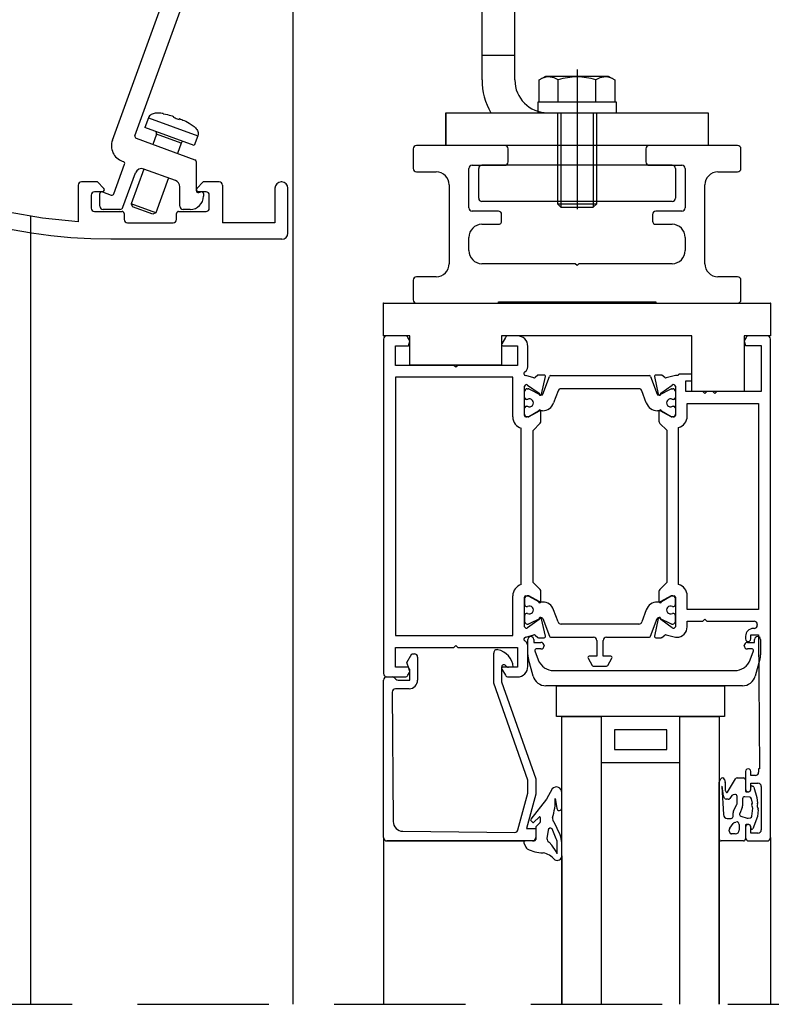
# Model space of a CAD drawing. Header units: millimetres. Extents: x -4835 to 23023, y -15404 to 3906.
# Tile 66 of 256: x 4825 to 4836, y -3704 to -3689. Entities that reach past the tile are written whole.
import ezdxf

# ---------------------------------------------------------------- set-up
doc = ezdxf.new("R2010")
doc.units = ezdxf.units.MM
doc.linetypes.add('JIS_02_2.0', pattern=[3, 2, -1])
doc.layers.add('2D- Siatka Modularna', color=7, linetype='Continuous')
doc.layers.add('detale', color=7, linetype='Continuous')
doc.layers.add('a___przekrojowa___0.5', color=7, linetype='Continuous', lineweight=25)
doc.layers.add('a___widokowa_0.25', color=130, linetype='Continuous', lineweight=25)

msp = doc.modelspace()

# ---------------------------------------------------------------- linework, layer by layer
at = {"layer": '2D- Siatka Modularna', "color": 2, "lineweight": 25}
msp.add_line((4829.0535, -3659.5797), (4829.0535, -3704.1979), dxfattribs=at)
at = {"layer": 'a___przekrojowa___0.5'}
for p, q in [((4831.9413, -3690.1074), (4831.9413, -3687.2606)), ((4826.6473, -3690.9579), (4827.3379, -3689.0606)), ((4831.3898, -3691.1074), (4831.3898, -3690.6074)), ((4831.3898, -3690.6074), (4832.0759, -3690.6074)), ((4826.6653, -3690.9964), (4827.5616, -3691.3226)), ((4830.8898, -3691.1574), (4830.8898, -3691.4574)), ((4831.3898, -3691.1074), (4830.9398, -3691.1074)), ((4831.3898, -3691.1074), (4830.94, -3691.1074)), ((4831.3898, -3691.1074), (4830.94, -3691.1074)), ((4827.5813, -3691.3508), (4827.5813, -3691.7911)), ((4830.9398, -3691.5074), (4831.2398, -3691.5074)), ((4827.5901, -3691.7599), (4827.5813, -3691.7599)), ((4827.5901, -3691.7599), (4827.6889, -3691.6611)), ((4827.9313, -3691.6611), (4827.6889, -3691.6611)), ((4827.9813, -3691.7111), (4827.9813, -3692.2861)), ((4828.7813, -3691.7561), (4828.7813, -3692.2861)), ((4828.8863, -3691.6611), (4828.8763, -3691.6611)), ((4828.9813, -3692.4411), (4828.9813, -3691.7561)), ((4831.4398, -3691.7074), (4831.4398, -3692.9074)), ((4828.7813, -3692.2861), (4827.9813, -3692.2861)), ((4825.0672, -3692.4434), (4824.7743, -3692.3918)), ((4825.3657, -3692.4838), (4825.0672, -3692.4434)), ((4825.6685, -3692.5129), (4825.3657, -3692.4838)), ((4825.9742, -3692.5303), (4825.6685, -3692.5129)), ((4826.2813, -3692.5361), (4825.9742, -3692.5303)), ((4828.8863, -3692.5361), (4826.2813, -3692.5361)), ((4831.2398, -3693.1074), (4830.9398, -3693.1074)), ((4830.8898, -3693.1574), (4830.8898, -3693.4574)), ((4830.4398, -3694.0074), (4830.4398, -3693.5069)), ((4830.4398, -3693.5069), (4830.9398, -3693.5074)), ((4830.4898, -3694.0075), (4830.4398, -3694.0074)), ((4830.4398, -3694.0575), (4830.4398, -3699.1575)), ((4836.3399, -3701.6574), (4836.3399, -3694.0574)), ((4830.4391, -3701.6575), (4830.439, -3699.2575)), ((4835.559, -3704.1979), (4835.559, -3701.6776)), ((4830.4891, -3701.7075), (4832.5991, -3701.7075)), ((4832.5805, -3701.735), (4832.6078, -3701.8026)), ((4835.929, -3701.7076), (4835.589, -3701.7076)), ((4836.0099, -3701.7074), (4836.2899, -3701.7074)), ((4833.159, -3701.9363), (4833.159, -3704.1979))]:
    msp.add_line(p, q, dxfattribs=at)
for centre, radius, start, end in [((4832.9333, -3690.1085), 0.992, 179.93887, 210.19646), ((4826.6755, -3690.9682), 0.03, 160, 250), ((4830.9398, -3691.1574), 0.05, 90, 180), ((4827.5513, -3691.3508), 0.03, 0, 70), ((4830.9398, -3691.4574), 0.05, 180, 270), ((4830.9398, -3691.4574), 0.05, 180, 270), ((4831.2398, -3691.7074), 0.2, 0, 90), ((4827.9313, -3691.7111), 0.05, 0, 90), ((4828.8763, -3691.7561), 0.095, 90, 180), ((4828.8863, -3691.7561), 0.095, 0, 90), ((4828.8863, -3692.4411), 0.095, 270, 0), ((4831.2398, -3692.9074), 0.2, 270, 0), ((4830.9398, -3693.1574), 0.05, 90, 180), ((4830.9398, -3693.4574), 0.05, 180, 270), ((4830.4898, -3694.0575), 0.05, 134.9996, 179.99908), ((4830.4898, -3694.0575), 0.05, 90.00092, 135.0004), ((4830.489, -3699.2575), 0.05, 90, 180.00263), ((4830.4898, -3699.1575), 0.05, 180.00092, 225.0004), ((4830.4898, -3699.1575), 0.05, 224.9996, 269.99908), ((4830.4891, -3701.6575), 0.05, 180.00263, 270), ((4835.589, -3701.6776), 0.03, 180, 270), ((4835.929, -3701.6776), 0.03, 270, 0), ((4836.0099, -3701.6574), 0.05, 180, 270), ((4836.2899, -3701.6574), 0.05, 270, 0), ((4832.599, -3701.7275), 0.02, 89.92785, 201.92617), ((4832.6541, -3701.7838), 0.05, 202.04661, 242.29914), ((4832.8717, -3701.3697), 0.5178, 242.28707, 269.99903), ((4832.8081, -3702.1997), 0.3186, 40.42821, 78.49533), ((4833.0891, -3701.9346), 0.07, 236.72269, 359.98594)]:
    msp.add_arc(centre, radius, start, end, dxfattribs=at)
at = {"layer": 'a___widokowa_0.25'}
for p, q in [((4825.0534, -3692.1835), (4825.0534, -3704.1979)), ((4830.4391, -3701.6575), (4830.4391, -3704.1979)), ((4836.3399, -3701.6574), (4836.3399, -3704.1979))]:
    msp.add_line(p, q, dxfattribs=at)
at = {"layer": 'a___widokowa_0.25', "linetype": 'JIS_02_2.0'}
msp.add_line((4814.6877, -3704.1979), (4852.7928, -3704.1979), dxfattribs=at)
at = {"layer": 'detale'}
for p, q in [((4831.9413, -3690.1074), (4831.9413, -3687.2606)), ((4832.4413, -3690.1074), (4832.4413, -3687.2606)), ((4826.3039, -3691.0245), (4827.056, -3688.958)), ((4832.4413, -3689.7346), (4831.9413, -3689.7346)), ((4833.3898, -3689.9474), (4833.3898, -3692.0791)), ((4832.8148, -3690.1054), (4832.9148, -3690.0474)), ((4832.8148, -3690.4474), (4832.8148, -3690.1054)), ((4832.9148, -3690.0474), (4833.8648, -3690.0474)), ((4833.1023, -3690.4474), (4833.1023, -3690.1054)), ((4833.6773, -3690.4474), (4833.6773, -3690.1054)), ((4833.8648, -3690.0474), (4833.9648, -3690.1054)), ((4833.9648, -3690.1054), (4833.9648, -3690.4474)), ((4833.9898, -3690.4474), (4832.7898, -3690.4474)), ((4832.7898, -3690.4474), (4832.7898, -3690.6074)), ((4833.9648, -3690.4474), (4832.8148, -3690.4474)), ((4833.9898, -3690.6074), (4833.9898, -3690.4474)), ((4826.8524, -3690.6867), (4826.7994, -3690.8324)), ((4826.861, -3690.6684), (4826.8524, -3690.6867)), ((4826.8524, -3690.6867), (4827.6042, -3690.9604)), ((4826.8714, -3690.654), (4826.861, -3690.6684)), ((4826.8832, -3690.6425), (4826.8714, -3690.654)), ((4826.8961, -3690.6334), (4826.8832, -3690.6425)), ((4826.9099, -3690.6262), (4826.8961, -3690.6334)), ((4826.9245, -3690.6208), (4826.9099, -3690.6262)), ((4826.9397, -3690.6168), (4826.9245, -3690.6208)), ((4826.9555, -3690.614), (4826.9397, -3690.6168)), ((4826.9719, -3690.6123), (4826.9555, -3690.614)), ((4826.9887, -3690.6117), (4826.9719, -3690.6123)), ((4827.0059, -3690.6119), (4826.9887, -3690.6117)), ((4827.0235, -3690.6129), (4827.0059, -3690.6119)), ((4827.0415, -3690.6146), (4827.0235, -3690.6129)), ((4827.0597, -3690.617), (4827.0415, -3690.6146)), ((4827.0783, -3690.62), (4827.0597, -3690.617)), ((4827.0789, -3690.6201), (4827.0794, -3690.6213)), ((4827.0794, -3690.6213), (4827.1135, -3690.6281)), ((4827.1135, -3690.6281), (4827.1441, -3690.6354)), ((4827.1441, -3690.6354), (4827.1706, -3690.6425)), ((4827.1706, -3690.6425), (4827.1937, -3690.6493)), ((4827.1937, -3690.6493), (4827.2144, -3690.6557)), ((4827.2144, -3690.6557), (4827.2339, -3690.662)), ((4827.2339, -3690.662), (4827.2289, -3690.6757)), ((4827.2289, -3690.6757), (4827.2447, -3690.6809)), ((4827.2447, -3690.6809), (4827.2605, -3690.6863)), ((4827.2605, -3690.6863), (4827.2762, -3690.692)), ((4827.2762, -3690.692), (4827.2919, -3690.6978)), ((4827.2919, -3690.6978), (4827.3075, -3690.7038)), ((4827.3075, -3690.7038), (4827.3229, -3690.7099)), ((4827.3279, -3690.6963), (4827.3229, -3690.7099)), ((4827.3279, -3690.6963), (4827.3441, -3690.7028)), ((4827.3441, -3690.7028), (4827.361, -3690.7098)), ((4827.361, -3690.7098), (4827.3792, -3690.7177)), ((4827.3792, -3690.7177), (4827.3992, -3690.7267)), ((4827.3992, -3690.7267), (4827.4215, -3690.7373)), ((4831.3898, -3690.6074), (4835.3898, -3690.6074)), ((4831.3898, -3690.6074), (4831.3898, -3691.1074)), ((4832.7898, -3690.6074), (4833.9898, -3690.6074)), ((4833.0898, -3690.6074), (4833.0898, -3691.9933)), ((4833.144, -3690.6074), (4833.144, -3692.0474)), ((4833.6357, -3690.6074), (4833.6357, -3692.0474)), ((4833.6898, -3691.9933), (4833.6898, -3690.6074)), ((4835.3898, -3690.6074), (4835.3898, -3691.1074)), ((4827.5512, -3691.106), (4826.7994, -3690.8324)), ((4827.4215, -3690.7373), (4827.4462, -3690.7499)), ((4827.4462, -3690.7499), (4827.4724, -3690.7643)), ((4827.4724, -3690.7643), (4827.4736, -3690.7638)), ((4827.4741, -3690.7641), (4827.4902, -3690.7737)), ((4827.4902, -3690.7737), (4827.5058, -3690.7836)), ((4827.5058, -3690.7836), (4827.5206, -3690.7938)), ((4827.5206, -3690.7938), (4827.5347, -3690.8043)), ((4827.5347, -3690.8043), (4827.5481, -3690.8153)), ((4827.5481, -3690.8153), (4827.5605, -3690.8266)), ((4827.5605, -3690.8266), (4827.572, -3690.8384)), ((4827.572, -3690.8384), (4827.5823, -3690.8507)), ((4827.5823, -3690.8507), (4827.5914, -3690.8635)), ((4827.5914, -3690.8635), (4827.5991, -3690.8771)), ((4827.5991, -3690.8771), (4827.6051, -3690.8914)), ((4826.9754, -3690.9337), (4826.919, -3691.0887)), ((4827.3513, -3691.0705), (4826.9754, -3690.9337)), ((4827.6042, -3690.9604), (4827.5512, -3691.106)), ((4827.6094, -3690.9408), (4827.6042, -3690.9604)), ((4827.6051, -3690.8914), (4827.6091, -3690.9067)), ((4827.6091, -3690.9067), (4827.6107, -3690.9231)), ((4827.6107, -3690.9231), (4827.6094, -3690.9408)), ((4827.3513, -3691.0705), (4827.2948, -3691.2255)), ((4835.3898, -3691.1074), (4831.3898, -3691.1074)), ((4832.3398, -3691.3574), (4832.3398, -3691.1574)), ((4834.4398, -3691.1574), (4834.4398, -3691.3574)), ((4835.8398, -3691.1074), (4834.4898, -3691.1074)), ((4835.8898, -3691.4574), (4835.8898, -3691.1574)), ((4826.3252, -3691.8429), (4826.49, -3691.3902)), ((4826.4533, -3691.3449), (4826.4721, -3691.3517)), ((4826.7822, -3691.4646), (4826.5889, -3691.9955)), ((4827.2655, -3691.6405), (4826.7822, -3691.4646)), ((4831.7398, -3692.0574), (4831.7398, -3691.4574)), ((4831.7898, -3691.4074), (4832.2898, -3691.4074)), ((4831.8898, -3691.9074), (4831.8898, -3691.4574)), ((4834.8398, -3691.4074), (4831.9398, -3691.4074)), ((4834.4898, -3691.4074), (4834.9898, -3691.4074)), ((4834.8898, -3691.4574), (4834.8898, -3691.9074)), ((4835.0398, -3691.4574), (4835.0398, -3692.0574)), ((4826.4638, -3692.0469), (4826.654, -3691.5244)), ((4827.158, -3691.6014), (4826.9648, -3692.1324)), ((4835.5398, -3691.5074), (4835.8398, -3691.5074)), ((4825.7813, -3691.7111), (4825.7813, -3692.2701)), ((4826.0737, -3691.6611), (4825.8313, -3691.6611)), ((4826.0737, -3691.6611), (4826.1725, -3691.7599)), ((4827.3313, -3692.0298), (4827.3313, -3691.7345)), ((4835.3398, -3692.9074), (4835.3398, -3691.7074)), ((4825.9813, -3691.8611), (4825.9813, -3692.0611)), ((4826.1513, -3691.8111), (4826.0313, -3691.8111)), ((4826.1113, -3692.0298), (4826.1113, -3691.8398)), ((4826.1516, -3691.8116), (4826.2868, -3691.8608)), ((4827.7313, -3691.8111), (4827.6113, -3691.8111)), ((4827.6191, -3691.8201), (4827.6524, -3691.8111)), ((4827.6913, -3691.8398), (4827.6913, -3691.8798)), ((4827.7813, -3692.0611), (4827.7813, -3691.8611)), ((4826.4168, -3692.0798), (4826.1613, -3692.0798)), ((4826.5889, -3691.9955), (4826.6098, -3692.0404)), ((4826.9648, -3692.1324), (4826.5889, -3691.9955)), ((4826.9199, -3692.1533), (4826.6098, -3692.0404)), ((4827.4913, -3692.0798), (4827.3813, -3692.0798)), ((4834.8398, -3691.9574), (4831.9398, -3691.9574)), ((4833.0898, -3691.9933), (4833.6898, -3691.9933)), ((4833.0898, -3691.9933), (4833.144, -3692.0474)), ((4833.144, -3692.0474), (4833.6357, -3692.0474)), ((4833.6357, -3692.0474), (4833.6898, -3691.9933)), ((4825.2349, -3692.2153), (4824.7119, -3692.1236)), ((4825.7813, -3692.2701), (4825.2349, -3692.2153)), ((4826.0313, -3692.1111), (4826.4513, -3692.1111)), ((4826.4813, -3692.1411), (4826.4813, -3692.2361)), ((4826.9648, -3692.1324), (4826.9199, -3692.1533)), ((4827.2813, -3692.2361), (4827.2813, -3692.1411)), ((4827.3113, -3692.1111), (4827.7313, -3692.1111)), ((4832.1898, -3692.1074), (4831.7898, -3692.1074)), ((4832.2398, -3692.2574), (4832.2398, -3692.1574)), ((4834.5398, -3692.1574), (4834.5398, -3692.2574)), ((4834.9898, -3692.1074), (4834.5898, -3692.1074)), ((4826.5313, -3692.2861), (4827.2313, -3692.2861)), ((4831.9398, -3692.3074), (4832.1898, -3692.3074)), ((4834.5898, -3692.3074), (4834.8398, -3692.3074)), ((4831.7398, -3692.7074), (4831.7398, -3692.5074)), ((4835.0398, -3692.5074), (4835.0398, -3692.7074)), ((4833.3598, -3692.9074), (4831.9398, -3692.9074)), ((4833.3898, -3692.9374), (4833.3598, -3692.9074)), ((4833.4198, -3692.9074), (4833.3898, -3692.9374)), ((4834.8398, -3692.9074), (4833.4198, -3692.9074)), ((4835.8398, -3693.1074), (4835.5398, -3693.1074)), ((4835.8898, -3693.4574), (4835.8898, -3693.1574)), ((4830.4398, -3693.5069), (4830.4448, -3693.5069)), ((4830.4398, -3694.0074), (4830.4398, -3693.5074)), ((4830.4398, -3693.5074), (4836.3398, -3693.5074)), ((4830.9398, -3693.5074), (4832.1898, -3693.5074)), ((4832.1898, -3693.5074), (4832.1898, -3693.4874)), ((4832.1898, -3693.4874), (4834.5898, -3693.4874)), ((4834.5898, -3693.4874), (4834.5898, -3693.5074)), ((4834.5898, -3693.5074), (4835.8398, -3693.5074)), ((4836.3398, -3693.5069), (4836.3448, -3693.5069)), ((4836.3398, -3693.5074), (4836.3398, -3694.0068)), ((4830.4398, -3694.0074), (4830.4448, -3694.0074)), ((4830.8398, -3694.0074), (4830.4398, -3694.0074)), ((4830.7677, -3694.0075), (4830.4898, -3694.0075)), ((4830.8357, -3694.0753), (4830.811, -3694.0325)), ((4830.8398, -3694.4568), (4830.8398, -3694.0074)), ((4835.1398, -3694.0074), (4832.2398, -3694.0074)), ((4832.2398, -3694.0074), (4832.2398, -3694.4568)), ((4832.2974, -3694.0331), (4832.2425, -3694.1281)), ((4832.4795, -3694.0081), (4832.3407, -3694.0081)), ((4835.1398, -3694.8568), (4835.1398, -3694.0074)), ((4836.3398, -3694.0068), (4835.9398, -3694.0068)), ((4835.9398, -3694.0068), (4835.9398, -3694.8568)), ((4835.9672, -3694.0324), (4835.9425, -3694.0752)), ((4836.2899, -3694.0074), (4836.0106, -3694.0074)), ((4830.6198, -3694.4575), (4830.6198, -3694.1575)), ((4830.6198, -3694.1575), (4830.8197, -3694.1575)), ((4830.8197, -3694.1575), (4830.8377, -3694.0905)), ((4832.2598, -3694.1581), (4832.4798, -3694.1581)), ((4832.4798, -3694.1581), (4832.4798, -3694.4575)), ((4832.6398, -3694.4573), (4832.6395, -3694.1679)), ((4835.9405, -3694.0904), (4835.9585, -3694.1574)), ((4835.9585, -3694.1574), (4836.1999, -3694.1574)), ((4836.1999, -3694.1574), (4836.1999, -3694.8574)), ((4831.5098, -3694.4575), (4830.6198, -3694.4575)), ((4832.2398, -3694.4568), (4830.8398, -3694.4568)), ((4831.5398, -3694.4875), (4831.5098, -3694.4575)), ((4831.5698, -3694.4575), (4831.5398, -3694.4875)), ((4832.4798, -3694.4575), (4831.5698, -3694.4575)), ((4832.7315, -3694.6485), (4832.6096, -3694.6125)), ((4832.7939, -3694.6095), (4832.7499, -3694.645)), ((4832.8895, -3694.605), (4832.8064, -3694.605)), ((4832.8499, -3694.8959), (4832.909, -3694.6294)), ((4832.8696, -3694.8959), (4832.9675, -3694.6272)), ((4832.9863, -3694.614), (4834.4934, -3694.614)), ((4834.5122, -3694.6272), (4834.6101, -3694.8959)), ((4834.5707, -3694.6294), (4834.6298, -3694.8959)), ((4834.6733, -3694.605), (4834.5902, -3694.605)), ((4834.7298, -3694.645), (4834.6858, -3694.6095)), ((4834.8899, -3694.6125), (4834.7482, -3694.6485)), ((4834.9299, -3694.6125), (4834.8899, -3694.6125)), ((4835.1399, -3694.5925), (4834.9499, -3694.5925)), ((4835.1399, -3694.6925), (4835.1399, -3694.5925)), ((4832.4098, -3694.6375), (4830.6198, -3694.6375)), ((4830.6198, -3694.6375), (4830.6198, -3698.5775)), ((4832.4098, -3695.2441), (4832.4098, -3694.6375)), ((4832.5898, -3695.2241), (4832.5898, -3694.7725)), ((4832.6367, -3694.7575), (4832.8125, -3694.8836)), ((4834.6672, -3694.8836), (4834.843, -3694.7575)), ((4834.8899, -3694.7725), (4834.8899, -3695.2241)), ((4835.0499, -3694.8574), (4835.0499, -3694.6925)), ((4835.0499, -3694.6925), (4835.1399, -3694.6925)), ((4832.5898, -3694.9331), (4832.5898, -3694.854)), ((4832.5946, -3694.9601), (4832.5898, -3694.9331)), ((4832.6301, -3694.814), (4832.6467, -3694.8141)), ((4832.6556, -3694.8162), (4832.8335, -3694.9059)), ((4832.847, -3694.9091), (4832.8508, -3694.9091)), ((4833.1003, -3694.8469), (4833.0335, -3695.0306)), ((4834.3324, -3694.814), (4833.1473, -3694.814)), ((4834.4462, -3695.0306), (4834.3794, -3694.8469)), ((4834.6289, -3694.9091), (4834.6327, -3694.9091)), ((4834.6462, -3694.9059), (4834.8242, -3694.8162)), ((4834.833, -3694.8141), (4834.8496, -3694.814)), ((4834.8899, -3694.9331), (4834.885, -3694.9601)), ((4834.8899, -3694.854), (4834.8899, -3694.9331)), ((4835.3099, -3694.8574), (4835.0499, -3694.8574)), ((4835.9398, -3694.8568), (4835.1398, -3694.8568)), ((4835.3399, -3694.8874), (4835.3099, -3694.8574)), ((4835.3699, -3694.8574), (4835.3399, -3694.8874)), ((4835.4599, -3694.8574), (4835.3699, -3694.8574)), ((4835.4899, -3694.8874), (4835.4599, -3694.8574)), ((4835.5199, -3694.8574), (4835.4899, -3694.8874)), ((4836.1999, -3694.8574), (4835.5199, -3694.8574)), ((4832.6358, -3694.9766), (4832.6143, -3694.9766)), ((4832.6143, -3695.0815), (4832.6358, -3695.0815)), ((4834.8653, -3694.9766), (4834.8439, -3694.9766)), ((4834.8439, -3695.0816), (4834.8653, -3695.0815)), ((4835.0699, -3695.2324), (4835.0699, -3695.0374)), ((4835.0699, -3695.0374), (4836.1599, -3695.0374)), ((4836.1599, -3695.0374), (4836.1599, -3698.1774)), ((4832.5898, -3695.1251), (4832.5946, -3695.098)), ((4832.5898, -3695.204), (4832.5898, -3695.1251)), ((4832.7998, -3695.1574), (4832.6545, -3695.2414)), ((4832.8223, -3695.1527), (4832.6559, -3695.2417)), ((4832.8643, -3695.1491), (4832.8364, -3695.1491)), ((4832.8398, -3695.3074), (4832.8398, -3695.1574)), ((4834.6433, -3695.1491), (4834.6154, -3695.1491)), ((4834.6399, -3695.1574), (4834.6399, -3695.307)), ((4834.8239, -3695.2417), (4834.6574, -3695.1527)), ((4834.8254, -3695.2414), (4834.6799, -3695.1574)), ((4834.885, -3695.098), (4834.8899, -3695.1251)), ((4834.8899, -3695.1251), (4834.8899, -3695.204)), ((4832.6445, -3695.2441), (4832.6098, -3695.2441)), ((4832.6463, -3695.2441), (4832.6296, -3695.244)), ((4832.7198, -3695.4481), (4832.8286, -3695.339)), ((4834.6544, -3695.3423), (4834.7599, -3695.448)), ((4834.8501, -3695.244), (4834.8334, -3695.2441)), ((4834.8699, -3695.2441), (4834.8353, -3695.2441)), ((4832.5398, -3697.7981), (4832.5398, -3695.417)), ((4832.7198, -3697.7669), (4832.7198, -3695.4481)), ((4834.7599, -3695.448), (4834.7599, -3697.7667)), ((4834.9399, -3697.7979), (4834.9399, -3695.4053)), ((4832.8286, -3697.876), (4832.7198, -3697.7669)), ((4834.7599, -3697.7667), (4834.6511, -3697.8758)), ((4832.8398, -3698.0576), (4832.8398, -3697.9076)), ((4834.6399, -3697.9074), (4834.6399, -3698.0574)), ((4832.4098, -3698.5775), (4832.4098, -3697.971)), ((4832.5898, -3698.4425), (4832.5898, -3697.991)), ((4832.5898, -3698.0108), (4832.5898, -3698.0898)), ((4832.6098, -3697.971), (4832.6445, -3697.971)), ((4832.6464, -3697.9708), (4832.6298, -3697.9708)), ((4832.6545, -3697.9737), (4832.7998, -3698.0576)), ((4832.8223, -3698.0622), (4832.6559, -3697.9732)), ((4832.8643, -3698.0658), (4832.8364, -3698.0658)), ((4834.6433, -3698.0658), (4834.6154, -3698.0658)), ((4834.8239, -3697.9732), (4834.6574, -3698.0622)), ((4834.6799, -3698.0574), (4834.8252, -3697.9735)), ((4834.8499, -3697.9708), (4834.8333, -3697.9708)), ((4834.8352, -3697.9708), (4834.8699, -3697.9708)), ((4834.8899, -3697.9908), (4834.8899, -3698.4423)), ((4834.8899, -3698.0898), (4834.8899, -3698.0108)), ((4835.0699, -3698.1774), (4835.0699, -3697.9708)), ((4832.5898, -3698.0898), (4832.5946, -3698.1168)), ((4832.6143, -3698.1333), (4832.6358, -3698.1333)), ((4833.1003, -3698.368), (4833.0335, -3698.1843)), ((4834.4462, -3698.1843), (4834.3794, -3698.368)), ((4834.8439, -3698.1333), (4834.8654, -3698.1333)), ((4834.8851, -3698.1168), (4834.8899, -3698.0898)), ((4836.1599, -3698.1774), (4835.0699, -3698.1774)), ((4832.5946, -3698.2548), (4832.5898, -3698.2818)), ((4832.5898, -3698.2818), (4832.5898, -3698.3608)), ((4832.6358, -3698.2383), (4832.6143, -3698.2383)), ((4832.8125, -3698.3315), (4832.6367, -3698.4576)), ((4832.6554, -3698.3987), (4832.8335, -3698.309)), ((4832.847, -3698.3058), (4832.8508, -3698.3058)), ((4832.909, -3698.5857), (4832.8499, -3698.3191)), ((4832.8696, -3698.319), (4832.9675, -3698.5877)), ((4834.5122, -3698.5877), (4834.6101, -3698.319)), ((4834.6298, -3698.3189), (4834.5707, -3698.5855)), ((4834.6289, -3698.3058), (4834.6327, -3698.3058)), ((4834.6462, -3698.309), (4834.8244, -3698.3987)), ((4834.843, -3698.4574), (4834.6672, -3698.3313)), ((4834.8653, -3698.2383), (4834.8439, -3698.2383)), ((4834.8899, -3698.2818), (4834.885, -3698.2548)), ((4834.8899, -3698.3608), (4834.8899, -3698.2818)), ((4835.0699, -3698.4423), (4835.0699, -3698.3574)), ((4835.0699, -3698.3574), (4835.3099, -3698.3574)), ((4835.3099, -3698.3574), (4835.3399, -3698.3274)), ((4835.3399, -3698.3274), (4835.3699, -3698.3574)), ((4835.3699, -3698.3574), (4836.0899, -3698.3574)), ((4832.6298, -3698.4008), (4832.6464, -3698.4008)), ((4834.3324, -3698.4009), (4833.1473, -3698.4009)), ((4834.8334, -3698.4008), (4834.8499, -3698.4008)), ((4836.0899, -3698.4674), (4836.0799, -3698.4674)), ((4836.1399, -3698.4074), (4836.1399, -3698.4174)), ((4830.6198, -3698.5775), (4832.4098, -3698.5775)), ((4832.6096, -3698.6025), (4832.7315, -3698.5665)), ((4832.639, -3698.8692), (4832.639, -3698.6362)), ((4832.7299, -3698.6362), (4832.7299, -3698.6812)), ((4832.7299, -3698.6812), (4832.84, -3698.6812)), ((4832.7499, -3698.5701), (4832.7939, -3698.6056)), ((4832.8064, -3698.61), (4832.8895, -3698.61)), ((4832.9862, -3698.6009), (4833.64, -3698.6025)), ((4833.6899, -3698.6525), (4833.6899, -3698.8926)), ((4833.7899, -3698.8926), (4833.7899, -3698.6525)), ((4833.8397, -3698.6025), (4834.4935, -3698.6009)), ((4834.5902, -3698.6098), (4834.6733, -3698.6098)), ((4834.6858, -3698.6054), (4834.7298, -3698.5699)), ((4834.7482, -3698.5663), (4834.8899, -3698.6023)), ((4834.8899, -3698.6023), (4834.9099, -3698.6023)), ((4835.9599, -3698.5874), (4835.9599, -3698.6274)), ((4835.988, -3698.6812), (4836.0981, -3698.6812)), ((4836.0399, -3698.6273), (4836.0399, -3698.5674)), ((4836.0399, -3698.5674), (4836.1598, -3698.5674)), ((4836.0981, -3698.6812), (4836.0981, -3698.6362)), ((4836.1598, -3698.5674), (4836.1749, -3700.6074)), ((4836.189, -3698.6362), (4836.189, -3698.8692)), ((4830.6198, -3699.0575), (4830.6198, -3698.7575)), ((4830.6198, -3698.7575), (4831.5098, -3698.7575)), ((4831.5098, -3698.7575), (4831.5398, -3698.7275)), ((4831.5398, -3698.7275), (4831.5698, -3698.7575)), ((4831.5698, -3698.7575), (4832.4798, -3698.7575)), ((4832.4798, -3698.7575), (4832.4798, -3699.0569)), ((4832.6395, -3699.0471), (4832.6398, -3698.7577)), ((4832.7477, -3698.8076), (4832.7988, -3698.9471)), ((4832.84, -3698.7812), (4832.7666, -3698.7812)), ((4832.889, -3698.7302), (4832.889, -3698.7322)), ((4835.939, -3698.7322), (4835.939, -3698.7302)), ((4836.0613, -3698.7812), (4835.988, -3698.7812)), ((4836.0292, -3698.9471), (4836.0802, -3698.8076)), ((4830.794, -3698.9875), (4830.869, -3698.8574)), ((4830.8304, -3699.0875), (4830.794, -3698.9875)), ((4830.869, -3698.8574), (4830.909, -3698.8574)), ((4830.959, -3698.9074), (4830.959, -3699.2576)), ((4832.119, -3699.3013), (4832.119, -3698.8425)), ((4832.7216, -3699.1942), (4832.651, -3698.9376)), ((4833.5573, -3698.9226), (4833.6208, -3699.0326)), ((4833.6899, -3698.8926), (4833.5746, -3698.8926)), ((4833.9052, -3698.8926), (4833.7899, -3698.8926)), ((4833.8591, -3699.0326), (4833.9226, -3698.9226)), ((4836.1769, -3698.9376), (4836.1064, -3699.1942)), ((4830.8197, -3699.0575), (4830.6198, -3699.0575)), ((4830.8377, -3699.1245), (4830.8197, -3699.0575)), ((4830.839, -3699.0875), (4830.8304, -3699.0875)), ((4830.839, -3699.2575), (4830.839, -3699.0875)), ((4832.239, -3699.0577), (4832.239, -3699.2809)), ((4832.2425, -3699.0869), (4832.2974, -3699.1819)), ((4832.4798, -3699.0569), (4832.2598, -3699.0569)), ((4832.4177, -3699.0574), (4832.3431, -3699.0574)), ((4833.0335, -3699.1112), (4835.7944, -3699.1112)), ((4833.6381, -3699.0426), (4833.8417, -3699.0426)), ((4830.489, -3699.2075), (4830.5684, -3699.2075)), ((4830.4898, -3699.2075), (4830.7677, -3699.2075)), ((4830.6038, -3699.2222), (4830.6245, -3699.2429)), ((4830.6598, -3699.2575), (4830.839, -3699.2575)), ((4830.811, -3699.1825), (4830.8357, -3699.1396)), ((4832.239, -3699.2809), (4832.7591, -3700.7609)), ((4832.3407, -3699.2069), (4832.4795, -3699.2069)), ((4830.5697, -3699.4382), (4830.5856, -3701.4108)), ((4830.829, -3699.3876), (4830.6197, -3699.3878)), ((4832.6391, -3700.7813), (4832.119, -3699.3013)), ((4835.9135, -3699.3412), (4832.9144, -3699.3412)), ((4833.0789, -3699.8112), (4833.0789, -3699.3412)), ((4833.0789, -3699.3412), (4835.6391, -3699.3412)), ((4835.6391, -3699.3412), (4835.6391, -3699.8112)), ((4835.6391, -3699.3412), (4835.6391, -3699.8112)), ((4835.6391, -3699.8112), (4833.0789, -3699.8112)), ((4833.159, -3699.8112), (4833.759, -3699.8112)), ((4833.159, -3704.1979), (4833.159, -3699.8112)), ((4833.759, -3699.8112), (4833.759, -3704.1979)), ((4834.959, -3699.8112), (4833.759, -3699.8112)), ((4833.759, -3699.8112), (4833.759, -3700.5112)), ((4834.959, -3699.8112), (4835.559, -3699.8112)), ((4834.959, -3700.5112), (4834.959, -3699.8112)), ((4834.959, -3704.1979), (4834.959, -3699.8112)), ((4835.559, -3699.8112), (4835.559, -3704.1979)), ((4834.759, -3700.0112), (4833.959, -3700.0112)), ((4833.959, -3700.0112), (4833.959, -3700.3112)), ((4834.759, -3700.3112), (4834.759, -3700.0112)), ((4833.959, -3700.3112), (4834.759, -3700.3112)), ((4833.759, -3700.5112), (4834.959, -3700.5112)), ((4836.1749, -3700.6074), (4836.1599, -3700.6074)), ((4836.1599, -3700.6074), (4836.1599, -3700.6574)), ((4832.6391, -3700.9792), (4832.6391, -3700.7813)), ((4832.7591, -3700.7609), (4832.7591, -3700.995)), ((4835.5629, -3700.7983), (4835.584, -3700.7607)), ((4835.6394, -3700.7687), (4835.65, -3700.8148)), ((4835.6828, -3700.9658), (4835.8049, -3700.7611)), ((4835.8307, -3700.7465), (4835.929, -3700.7465)), ((4835.959, -3700.7765), (4835.959, -3700.9476)), ((4835.9599, -3700.6474), (4835.9599, -3700.9174)), ((4836.0399, -3700.7074), (4836.0399, -3700.6474)), ((4836.1099, -3700.7074), (4836.0399, -3700.7074)), ((4833.0117, -3700.9122), (4832.9219, -3701.071)), ((4835.559, -3701.6776), (4835.559, -3700.813)), ((4835.6046, -3700.8748), (4835.599, -3700.8768)), ((4835.599, -3700.8768), (4835.6215, -3701.3067)), ((4835.623, -3701.0237), (4835.6046, -3700.8748)), ((4835.6508, -3700.8215), (4835.6508, -3700.9299)), ((4836.039, -3700.9276), (4836.039, -3700.8886)), ((4836.0399, -3700.9174), (4836.0399, -3700.8274)), ((4836.0399, -3700.8274), (4836.1499, -3700.8274)), ((4836.0673, -3700.8704), (4836.0753, -3700.874)), ((4836.0862, -3700.8865), (4836.1342, -3701.0472)), ((4836.1999, -3700.8774), (4836.1999, -3701.5374)), ((4832.4888, -3701.5404), (4832.6391, -3700.9792)), ((4832.7591, -3700.995), (4832.6191, -3701.5175)), ((4832.9219, -3701.071), (4832.6833, -3701.3738)), ((4833.0561, -3701.061), (4833.0796, -3701.2098)), ((4833.1591, -3701.2036), (4833.1591, -3700.9699)), ((4835.6386, -3701.0566), (4835.6265, -3701.0345)), ((4835.6542, -3700.9437), (4835.6654, -3700.9653)), ((4835.6976, -3701.0721), (4835.6649, -3701.0721)), ((4835.7528, -3701.0161), (4835.7221, -3701.0594)), ((4835.7964, -3700.9994), (4835.7719, -3701.0039)), ((4835.8318, -3701.1261), (4835.8318, -3701.0289)), ((4835.9155, -3701.0647), (4835.9155, -3701.1746)), ((4836.0262, -3701.0415), (4835.9481, -3701.0349)), ((4835.969, -3700.9576), (4836.009, -3700.9576)), ((4836.0687, -3701.1292), (4836.0527, -3701.0642)), ((4836.1342, -3701.0472), (4836.143, -3701.1323)), ((4835.776, -3701.25), (4835.8253, -3701.1533)), ((4835.9105, -3701.1988), (4835.8705, -3701.2898)), ((4836.0578, -3701.1467), (4836.0687, -3701.1292)), ((4836.0581, -3701.3299), (4836.0694, -3701.2075)), ((4836.0644, -3701.1879), (4836.0585, -3701.1793)), ((4836.1422, -3701.143), (4836.1366, -3701.164)), ((4836.1374, -3701.1817), (4836.1503, -3701.2182)), ((4836.152, -3701.2309), (4836.1429, -3701.336)), ((4832.7329, -3701.4232), (4832.812, -3701.3441)), ((4832.8291, -3701.3512), (4832.8291, -3701.423)), ((4835.6814, -3701.3635), (4835.7395, -3701.3635)), ((4835.7695, -3701.3335), (4835.7695, -3701.2772)), ((4835.8889, -3701.3304), (4835.9867, -3701.3613)), ((4836.0009, -3701.3623), (4836.0334, -3701.3567)), ((4836.1429, -3701.336), (4836.0731, -3701.5242)), ((4832.6191, -3701.5175), (4832.7591, -3701.5175)), ((4832.6834, -3701.3948), (4832.7117, -3701.4231)), ((4832.7591, -3701.5055), (4832.7591, -3701.6875)), ((4832.7591, -3701.5175), (4832.7591, -3701.6575)), ((4832.8247, -3701.4336), (4832.7634, -3701.4949)), ((4833.0695, -3701.673), (4833.0099, -3701.5225)), ((4833.132, -3701.616), (4833.0392, -3701.4211)), ((4835.7186, -3701.5143), (4835.7729, -3701.4396)), ((4835.7921, -3701.4254), (4835.8111, -3701.4188)), ((4835.8642, -3701.4566), (4835.8642, -3701.541)), ((4835.959, -3701.4676), (4835.959, -3701.6776)), ((4835.9599, -3701.4974), (4835.9599, -3701.6574)), ((4836.009, -3701.4576), (4835.969, -3701.4576)), ((4836.039, -3701.5099), (4836.039, -3701.4876)), ((4836.0399, -3701.5874), (4836.0399, -3701.4974)), ((4830.7346, -3701.5596), (4832.4401, -3701.5774)), ((4832.9492, -3701.5439), (4832.9314, -3701.6706)), ((4835.716, -3701.5693), (4835.7116, -3701.545)), ((4835.737, -3701.5979), (4835.734, -3701.596)), ((4835.8042, -3701.601), (4835.7477, -3701.601)), ((4836.1499, -3701.5874), (4836.0399, -3701.5874)), ((4832.7091, -3701.7075), (4830.4891, -3701.7075)), ((4832.7391, -3701.7075), (4832.5991, -3701.7075)), ((4832.9646, -3701.7248), (4833.0052, -3701.7712)), ((4833.0891, -3701.9036), (4833.0891, -3701.7254)), ((4833.1591, -3701.9346), (4833.1591, -3701.7365))]:
    msp.add_line(p, q, dxfattribs=at)
for centre, radius, start, end in [((4832.9413, -3690.1074), 0.5, 180, 270), ((4832.958, -3690.3201), 0.2587, 56.09057, 114.7165), ((4833.3898, -3691.0227), 0.9613, 72.59754, 107.40246), ((4833.8217, -3690.3201), 0.2587, 65.2835, 123.90943), ((4832.7898, -3690.1074), 0.5, 267.23264, 270), ((4826.5388, -3691.11), 0.25, 160, 250), ((4826.9425, -3690.9217), 0.035, 340, 70), ((4827.3842, -3691.0825), 0.035, 70, 160), ((4832.2898, -3691.1574), 0.05, 0, 90), ((4834.4898, -3691.1574), 0.05, 90, 180), ((4835.8398, -3691.1574), 0.05, 0, 90), ((4826.4618, -3691.3799), 0.03, 340, 70), ((4826.748, -3691.5586), 0.1, 70, 160), ((4831.7898, -3691.4574), 0.05, 90, 180), ((4831.9398, -3691.4574), 0.05, 90, 180), ((4832.2898, -3691.3574), 0.05, 270, 0), ((4834.4898, -3691.3574), 0.05, 180, 270), ((4834.8398, -3691.4574), 0.05, 0, 90), ((4834.9898, -3691.4574), 0.05, 0, 90), ((4835.8398, -3691.4574), 0.05, 270, 0), ((4835.5398, -3691.7074), 0.2, 90, 180), ((4825.8313, -3691.7111), 0.05, 90, 180), ((4826.1513, -3691.7811), 0.03, 270, 45), ((4827.2313, -3691.7345), 0.1, 0, 70), ((4827.6113, -3691.7811), 0.03, 135, 270), ((4826.0313, -3691.8611), 0.05, 90, 180), ((4826.1413, -3691.8398), 0.03, 103.10395, 180), ((4826.297, -3691.8326), 0.03, 250, 340), ((4827.4913, -3691.8798), 0.2, 270, 0), ((4827.6113, -3691.7911), 0.03, 180, 285), ((4827.6613, -3691.8398), 0.03, 0, 75.31388), ((4827.7313, -3691.8611), 0.05, 0, 90), ((4831.9398, -3691.9074), 0.05, 180, 270), ((4834.8398, -3691.9074), 0.05, 270, 0), ((4826.0313, -3692.0611), 0.05, 180, 270), ((4826.1613, -3692.0298), 0.05, 180, 270), ((4826.4168, -3692.0298), 0.05, 270, 340), ((4827.3813, -3692.0298), 0.05, 180, 270), ((4827.7313, -3692.0611), 0.05, 270, 0), ((4831.7898, -3692.0574), 0.05, 180, 270), ((4834.9898, -3692.0574), 0.05, 270, 0), ((4826.4513, -3692.1411), 0.03, 0, 90), ((4827.3113, -3692.1411), 0.03, 90, 180), ((4832.1898, -3692.1574), 0.05, 0, 90), ((4834.5898, -3692.1574), 0.05, 90, 180), ((4826.5313, -3692.2361), 0.05, 180, 270), ((4827.2313, -3692.2361), 0.05, 270, 0), ((4831.9398, -3692.5074), 0.2, 90, 180), ((4832.1898, -3692.2574), 0.05, 270, 0), ((4834.5898, -3692.2574), 0.05, 180, 270), ((4834.8398, -3692.5074), 0.2, 0, 90), ((4831.9398, -3692.7074), 0.2, 180, 270), ((4834.8398, -3692.7074), 0.2, 270, 0), ((4835.5398, -3692.9074), 0.2, 180, 270), ((4835.8398, -3693.1574), 0.05, 0, 90), ((4835.8398, -3693.4574), 0.05, 270, 0), ((4830.7677, -3694.0575), 0.0499, 59.98022, 89.98191), ((4830.7676, -3694.0577), 0.0502, 30.10622, 59.99075), ((4832.3407, -3694.0581), 0.05, 90, 149.99922), ((4832.4795, -3694.1681), 0.16, 0.07627, 90), ((4836.0106, -3694.0574), 0.05, 90, 150.01064), ((4836.2899, -3694.0574), 0.05, 0, 90), ((4830.8181, -3694.0854), 0.0203, 7.48989, 29.65359), ((4830.8181, -3694.0854), 0.0203, 345.30673, 7.5113), ((4832.2598, -3694.1381), 0.02, 149.9993, 269.99925), ((4835.9599, -3694.0852), 0.02, 150.01064, 194.95803), ((4832.4798, -3694.4575), 0.16, 326.81943, 0.07142), ((4832.6096, -3694.5825), 0.03, 104.62118, 270), ((4832.597, -3694.5341), 0.02, 284.62118, 326.81943), ((4832.8064, -3694.625), 0.02, 90, 128.90082), ((4832.8895, -3694.625), 0.02, 347.5, 90), ((4832.9863, -3694.634), 0.02, 90, 159.99355), ((4834.4934, -3694.634), 0.02, 20.00066, 90), ((4834.5902, -3694.625), 0.02, 90, 192.5), ((4834.6733, -3694.625), 0.02, 51.09918, 90), ((4834.9499, -3694.6125), 0.02, 90, 180), ((4832.6185, -3694.7813), 0.03, 52.61636, 163), ((4832.7373, -3694.6294), 0.02, 253, 308.90082), ((4834.7424, -3694.6294), 0.02, 231.09918, 287), ((4834.8612, -3694.7813), 0.03, 17, 127.38364), ((4832.6298, -3694.854), 0.04, 89.65568, 180), ((4832.6466, -3694.8341), 0.02, 63.25524, 89.65568), ((4832.8301, -3694.893), 0.02, 151.90215, 351.4814), ((4832.847, -3694.8791), 0.03, 243.25524, 270), ((4832.8508, -3694.8891), 0.02, 270, 339.99355), ((4833.1473, -3694.864), 0.05, 90, 160.01689), ((4834.3324, -3694.864), 0.05, 19.98311, 90), ((4834.6289, -3694.8891), 0.02, 200.00066, 270), ((4834.6496, -3694.893), 0.02, 188.5186, 28.09785), ((4834.6327, -3694.8791), 0.03, 270, 296.73973), ((4834.8332, -3694.8341), 0.02, 90.34515, 116.73973), ((4834.8499, -3694.854), 0.04, 0, 90.34515), ((4832.6143, -3694.9566), 0.02, 190.03471, 270), ((4832.6143, -3695.1015), 0.02, 90, 170.00171), ((4832.6648, -3695.0291), 0.0599, 241.04292, 118.95708), ((4832.8643, -3694.9691), 0.18, 270, 340.01689), ((4834.6154, -3694.9691), 0.18, 199.98311, 270), ((4834.8149, -3695.0291), 0.06, 61.08462, 298.91538), ((4834.8653, -3694.9566), 0.02, 270, 349.8827), ((4834.8653, -3695.1015), 0.02, 10.0806, 90.26649), ((4832.6298, -3695.204), 0.04, 180, 269.65568), ((4832.6098, -3695.2241), 0.02, 180, 270), ((4832.8198, -3695.1574), 0.02, 0, 180), ((4832.8364, -3695.1791), 0.03, 90, 118.1622), ((4834.6599, -3695.1574), 0.02, 0, 180), ((4834.6433, -3695.1791), 0.03, 61.84647, 90), ((4834.8499, -3695.204), 0.04, 270.34515, 0), ((4834.8699, -3695.2241), 0.02, 270, 0), ((4834.8899, -3695.2324), 0.18, 286.12569, 359.99678), ((4832.5898, -3695.2441), 0.18, 180, 253.87238), ((4832.6445, -3695.2241), 0.02, 270, 300.00801), ((4832.6464, -3695.2241), 0.02, 269.65568, 298.1622), ((4832.7898, -3695.3075), 0.05, 320.86082, 0.04302), ((4834.6899, -3695.307), 0.05, 180, 224.92112), ((4834.8333, -3695.2241), 0.02, 241.84647, 270.34515), ((4834.8353, -3695.2241), 0.02, 240.0144, 270), ((4832.5898, -3697.971), 0.18, 106.12762, 180), ((4832.7898, -3697.9076), 0.05, 359.95698, 39.13918), ((4834.6899, -3697.9074), 0.05, 140.86082, 180.04302), ((4834.8899, -3697.9708), 0.18, 0, 73.87238), ((4832.6298, -3698.0108), 0.04, 90, 180), ((4832.6098, -3697.991), 0.02, 90, 180), ((4832.6445, -3697.991), 0.02, 59.99199, 90), ((4832.6464, -3697.9908), 0.02, 61.8378, 90), ((4832.8198, -3698.0576), 0.02, 180, 0), ((4832.8364, -3698.0358), 0.03, 241.8378, 270), ((4832.8643, -3698.2458), 0.18, 19.98311, 90), ((4834.6154, -3698.2458), 0.18, 90, 160.01689), ((4834.6599, -3698.0574), 0.02, 180, 0), ((4834.6433, -3698.0358), 0.03, 270, 298.15353), ((4834.8333, -3697.9908), 0.02, 90, 118.15353), ((4834.8352, -3697.9908), 0.02, 90, 120.00801), ((4834.8499, -3698.0108), 0.04, 0, 90), ((4834.8699, -3697.9908), 0.02, 0, 90), ((4832.6143, -3698.1133), 0.02, 189.99829, 270), ((4832.6648, -3698.1858), 0.06, 241.04292, 118.95708), ((4834.8149, -3698.1858), 0.06, 61.08462, 298.91538), ((4834.8654, -3698.1133), 0.02, 270, 349.9194), ((4832.6298, -3698.3608), 0.04, 180, 270), ((4832.6143, -3698.2583), 0.02, 90, 169.96529), ((4832.8301, -3698.3221), 0.02, 8.5186, 208.09785), ((4832.847, -3698.3358), 0.03, 90, 116.71983), ((4832.8508, -3698.3258), 0.02, 20.00645, 90), ((4833.1473, -3698.3509), 0.05, 199.98311, 270), ((4834.3324, -3698.3509), 0.05, 270, 340.01689), ((4834.6289, -3698.3258), 0.02, 90, 159.99934), ((4834.6496, -3698.3219), 0.02, 331.90215, 171.4814), ((4834.6327, -3698.3358), 0.03, 63.28519, 90), ((4834.8499, -3698.3608), 0.04, 270, 0), ((4834.8653, -3698.2583), 0.02, 10.1173, 90), ((4836.0899, -3698.4074), 0.05, 0, 90), ((4832.6185, -3698.4338), 0.03, 197, 307.38364), ((4832.6464, -3698.3808), 0.02, 270, 296.71983), ((4834.8334, -3698.3808), 0.02, 243.28519, 270), ((4834.8612, -3698.4336), 0.03, 232.61636, 343), ((4834.9099, -3698.4423), 0.16, 270, 0), ((4836.0799, -3698.5874), 0.12, 90, 180), ((4836.0899, -3698.4174), 0.05, 270, 0), ((4832.6096, -3698.6325), 0.03, 90, 255.37882), ((4832.597, -3698.6809), 0.02, 33.18057, 75.37882), ((4832.4798, -3698.7575), 0.16, 359.92858, 33.18057), ((4832.6845, -3698.6366), 0.0455, 0.50412, 179.49588), ((4832.7373, -3698.5857), 0.02, 51.09918, 107), ((4832.8064, -3698.59), 0.02, 231.09918, 270), ((4832.84, -3698.7302), 0.049, 44.9998, 89.99928), ((4832.8895, -3698.59), 0.02, 270, 12.5), ((4832.9863, -3698.5809), 0.02, 200.00645, 269.86157), ((4833.6399, -3698.6525), 0.05, 0, 89.86157), ((4833.8399, -3698.6525), 0.05, 90.13843, 180), ((4834.4934, -3698.5809), 0.02, 270.13843, 339.99934), ((4834.5902, -3698.5898), 0.02, 167.5, 270), ((4834.6733, -3698.5898), 0.02, 270, 308.90082), ((4834.7424, -3698.5855), 0.02, 73, 128.90082), ((4835.988, -3698.7302), 0.049, 90.00072, 135.0002), ((4835.9999, -3698.6274), 0.04, 180.00004, 0.14319), ((4836.1436, -3698.6366), 0.0455, 0.50412, 179.49588), ((4832.1699, -3698.8418), 0.0509, 75.56492, 180.78135), ((4832.119, -3699.0857), 0.3, 5.41597, 77.76245), ((4832.7666, -3698.8011), 0.02, 144.41158, 198.83637), ((4832.7666, -3698.8011), 0.02, 89.98349, 144.38447), ((4832.84, -3698.7322), 0.049, 270.00072, 315.0002), ((4832.84, -3698.7302), 0.049, 0.00072, 45.0002), ((4832.84, -3698.7322), 0.049, 314.9998, 359.99928), ((4835.988, -3698.7302), 0.049, 134.9998, 179.99928), ((4835.988, -3698.7322), 0.049, 180.00072, 225.0002), ((4835.988, -3698.7322), 0.049, 224.9998, 269.99928), ((4836.0613, -3698.8011), 0.02, 35.61553, 90.01651), ((4836.0613, -3698.8011), 0.02, 341.16363, 35.58842), ((4830.909, -3698.9074), 0.05, 0, 90), ((4832.8398, -3698.8692), 0.2008, 180.00363, 189.95538), ((4832.8407, -3698.869), 0.2017, 189.95338, 199.87539), ((4833.0336, -3698.8612), 0.2499, 200.08239, 235.03655), ((4833.5746, -3698.9126), 0.02, 90, 209.99667), ((4833.9052, -3698.9126), 0.02, 330.00333, 90), ((4835.7943, -3698.861), 0.2501, 304.95032, 339.88658), ((4835.9887, -3698.8689), 0.2003, 339.97017, 349.96309), ((4835.9898, -3698.8691), 0.1992, 349.96362, 359.99543), ((4830.8185, -3699.1297), 0.0199, 330.02336, 352.48445), ((4830.8182, -3699.1296), 0.0202, 352.47685, 14.7291), ((4832.274, -3699.0569), 0.035, 35.59672, 181.31963), ((4832.2598, -3699.0769), 0.02, 90.00075, 210.0007), ((4832.3431, -3699.0074), 0.05, 215.59672, 270), ((4832.4795, -3699.0469), 0.16, 270, 359.92373), ((4833.0335, -3698.8613), 0.2499, 235.03985, 270.00073), ((4833.6381, -3699.0226), 0.02, 209.99667, 270), ((4833.8417, -3699.0226), 0.02, 270, 330.00333), ((4835.7944, -3698.8612), 0.25, 270.00177, 304.95146), ((4830.5684, -3699.2575), 0.05, 45.01384, 90), ((4830.6598, -3699.2075), 0.05, 225.01384, 270), ((4830.7677, -3699.1576), 0.0499, 270.01809, 300.01978), ((4830.7676, -3699.1573), 0.0502, 300.00925, 329.89378), ((4830.829, -3699.2576), 0.13, 270.01033, 0), ((4832.3407, -3699.1569), 0.05, 210.00078, 270), ((4832.9145, -3699.1412), 0.2, 195.36481, 232.675), ((4835.9136, -3699.1412), 0.2, 307.30791, 344.63149), ((4830.6197, -3699.4378), 0.05, 90.01033, 180.46182), ((4832.9144, -3699.1413), 0.1999, 232.67497, 269.99854), ((4835.9135, -3699.1411), 0.2001, 269.99784, 307.30803), ((4835.9999, -3700.6474), 0.04, 359.99943, 180.00057), ((4835.6102, -3700.7754), 0.03, 12.96204, 150.65211), ((4835.8307, -3700.7765), 0.03, 90, 149.18297), ((4835.929, -3700.7765), 0.03, 0, 90), ((4836.1099, -3700.6574), 0.05, 270, 0), ((4833.0741, -3700.9698), 0.085, 359.94523, 137.29887), ((4835.589, -3700.813), 0.03, 150.65211, 180), ((4835.6208, -3700.8215), 0.03, 0, 12.96204), ((4835.6808, -3700.9299), 0.03, 180, 207.4128), ((4835.9999, -3700.9174), 0.04, 180, 0), ((4836.009, -3700.9276), 0.03, 270, 0), ((4836.059, -3700.8886), 0.02, 65.65177, 180), ((4836.067, -3700.8923), 0.02, 16.64377, 65.65177), ((4836.1499, -3700.8774), 0.05, 0, 90), ((4832.2996, -3701.1024), 0.7577, 340.68861, 3.13451), ((4835.6527, -3701.02), 0.03, 187.01398, 208.87633), ((4835.6649, -3701.0421), 0.03, 208.87633, 270), ((4835.6742, -3700.9607), 0.01, 207.4128, 329.18297), ((4835.6976, -3701.0421), 0.03, 270, 324.67078), ((4835.7773, -3701.0334), 0.03, 100.39294, 144.67078), ((4835.8018, -3701.0289), 0.03, 0, 100.39294), ((4835.9455, -3701.0647), 0.03, 85.14495, 180), ((4835.969, -3700.9476), 0.01, 180, 270), ((4836.0236, -3701.0714), 0.03, 13.77269, 85.14495), ((4833.1191, -3701.2037), 0.04, 188.8352, 0.08344), ((4835.7718, -3701.1261), 0.06, 332.99667, 0), ((4835.8555, -3701.1746), 0.06, 336.26918, 0), ((4836.0834, -3701.1625), 0.03, 148.3012, 214.14896), ((4836.0395, -3701.2048), 0.03, 354.72822, 34.14896), ((4836.1656, -3701.1717), 0.03, 165.20125, 199.56989), ((4836.1132, -3701.1354), 0.03, 345.20125, 5.89869), ((4836.1221, -3701.2283), 0.03, 355.05009, 19.56989), ((4832.6941, -3701.3842), 0.015, 135.86014, 224.89859), ((4832.8191, -3701.3512), 0.01, 0, 135), ((4833.09, -3701.3642), 0.0762, 171.49643, 228.22891), ((4835.6814, -3701.3035), 0.06, 182.98579, 270), ((4835.7395, -3701.3335), 0.03, 270, 0), ((4835.8295, -3701.2772), 0.06, 152.99667, 180), ((4835.8979, -3701.3018), 0.03, 156.26918, 252.4678), ((4835.9957, -3701.3327), 0.03, 252.4678, 279.82319), ((4836.0283, -3701.3271), 0.03, 279.82319, 354.72822), ((4830.7356, -3701.4096), 0.15, 180.46182, 269.60876), ((4832.7223, -3701.4126), 0.015, 224.89859, 315), ((4832.7741, -3701.5055), 0.015, 135.04677, 180), ((4832.8141, -3701.423), 0.015, 315.04677, 0), ((4832.9851, -3701.5489), 0.0362, 46.8186, 172.02197), ((4835.7509, -3701.5379), 0.04, 143.97714, 190.29589), ((4835.8053, -3701.4632), 0.04, 109.15528, 143.97714), ((4835.8242, -3701.4566), 0.04, 0, 109.15528), ((4835.969, -3701.4676), 0.01, 90, 180), ((4835.9999, -3701.4974), 0.04, 0, 180), ((4836.009, -3701.4876), 0.03, 0, 90), ((4836.059, -3701.5099), 0.02, 180, 314.5203), ((4836.1499, -3701.5374), 0.05, 270, 0), ((4832.4405, -3701.5274), 0.05, 269.60876, 345.00492), ((4832.7091, -3701.6575), 0.05, 270, 0), ((4832.7391, -3701.6875), 0.02, 270, 0), ((4832.9811, -3701.6774), 0.0502, 172.23121, 250.74757), ((4833.0093, -3701.7254), 0.0798, 359.98721, 41.02899), ((4832.2566, -3701.8758), 0.9132, 8.77181, 16.52758), ((4835.7554, -3701.5622), 0.04, 190.29589, 237.71392), ((4835.7477, -3701.581), 0.02, 237.71392, 270), ((4835.8042, -3701.541), 0.06, 270, 0), ((4832.1971, -3702.3757), 1.0092, 27.89032, 36.80096)]:
    msp.add_arc(centre, radius, start, end, dxfattribs=at)

doc.saveas('drawing.dxf')
